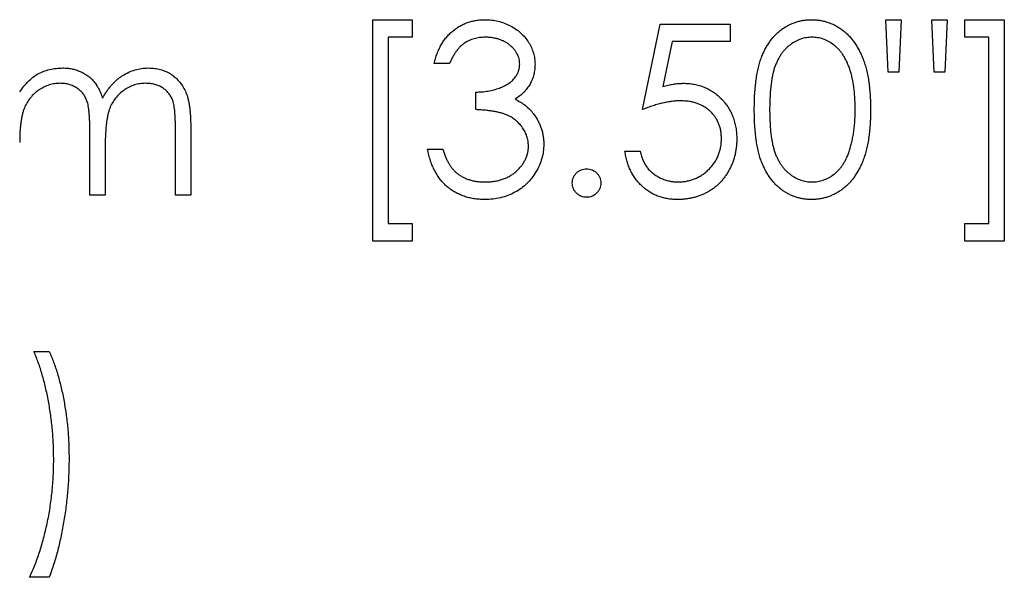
# Model space of a CAD drawing. Header units: millimetres. Extents: x 0 to 1576, y 0 to 1348.
# Tile 17 of 46: x 665 to 685, y 1062 to 1073. Entities that reach past the tile are written whole.
import ezdxf

# ---------------------------------------------------------------- set-up
doc = ezdxf.new("R2010")
doc.units = ezdxf.units.MM
doc.linetypes.add('SLD-Solid', pattern=[0])
doc.layers.add('SLD-0', color=179, linetype='SLD-Solid')

msp = doc.modelspace()

# ---------------------------------------------------------------- linework, layer by layer
at = {"layer": 'SLD-0', "color": 7, "linetype": 'SLD-Solid', "lineweight": 25}
for p, q in [((672.026, 1073.406), (672.834, 1073.406)), ((672.026, 1068.874), (672.026, 1073.406)), ((672.834, 1073.406), (672.834, 1073.047)), ((677.546, 1071.566), (677.905, 1073.316)), ((677.905, 1073.316), (679.34, 1073.316)), ((679.34, 1073.316), (679.34, 1072.957)), ((682.573, 1072.329), (682.526, 1073.406)), ((682.526, 1073.406), (682.84, 1073.406)), ((682.84, 1073.406), (682.794, 1072.329)), ((683.469, 1073.406), (683.783, 1073.406)), ((683.516, 1072.329), (683.469, 1073.406)), ((683.783, 1073.406), (683.734, 1072.329)), ((684.142, 1073.406), (684.949, 1073.406)), ((684.142, 1073.047), (684.142, 1073.406)), ((684.949, 1073.406), (684.949, 1068.874)), ((672.834, 1073.047), (672.34, 1073.047)), ((672.34, 1073.047), (672.34, 1069.233)), ((678.15, 1072.957), (677.961, 1072.036)), ((679.34, 1072.957), (678.15, 1072.957)), ((684.635, 1073.047), (684.142, 1073.047)), ((684.635, 1069.233), (684.635, 1073.047)), ((673.597, 1072.508), (673.283, 1072.508)), ((682.794, 1072.329), (682.573, 1072.329)), ((683.734, 1072.329), (683.516, 1072.329)), ((674.135, 1071.566), (674.135, 1071.925)), ((666.238, 1069.816), (666.238, 1071.116)), ((667.988, 1069.816), (667.988, 1071.203)), ((668.302, 1071.201), (668.302, 1069.816)), ((666.552, 1070.811), (666.552, 1069.816)), ((673.148, 1070.758), (673.462, 1070.758)), ((677.187, 1070.713), (677.501, 1070.713)), ((666.552, 1069.816), (666.238, 1069.816)), ((668.302, 1069.816), (667.988, 1069.816)), ((672.34, 1069.233), (672.834, 1069.233)), ((672.834, 1069.233), (672.834, 1068.874)), ((684.142, 1068.874), (684.142, 1069.233)), ((684.142, 1069.233), (684.635, 1069.233)), ((672.834, 1068.874), (672.026, 1068.874)), ((684.949, 1068.874), (684.142, 1068.874)), ((665.094, 1066.617), (665.408, 1066.617)), ((665.408, 1061.995), (665.004, 1061.995))]:
    msp.add_line(p, q, dxfattribs=at)
for points, knots in [([(673.283, 1072.508), (673.291, 1072.543), (673.308, 1072.612), (673.343, 1072.711), (673.38, 1072.804), (673.426, 1072.89), (673.475, 1072.971), (673.532, 1073.044), (673.593, 1073.113), (673.661, 1073.174), (673.732, 1073.229), (673.808, 1073.275), (673.886, 1073.316), (673.968, 1073.349), (674.053, 1073.374), (674.141, 1073.392), (674.232, 1073.404), (674.293, 1073.405), (674.325, 1073.406)], [0, 0, 0, 0, 0.072625, 0.141977, 0.208985, 0.273957, 0.336889, 0.398745, 0.460116, 0.520825, 0.580994, 0.640152, 0.698622, 0.757271, 0.816427, 0.876254, 0.937165, 1, 1, 1, 1]), ([(674.325, 1073.406), (674.37, 1073.404), (674.461, 1073.402), (674.593, 1073.377), (674.722, 1073.337), (674.843, 1073.283), (674.957, 1073.216), (675.057, 1073.136), (675.144, 1073.044), (675.217, 1072.944), (675.274, 1072.836), (675.316, 1072.725), (675.342, 1072.612), (675.345, 1072.535), (675.347, 1072.496)], [0, 0, 0, 0, 0.090254, 0.17854, 0.266093, 0.354631, 0.441886, 0.525747, 0.608114, 0.690197, 0.770821, 0.848326, 0.924012, 1, 1, 1, 1]), ([(679.834, 1071.564), (679.834, 1071.621), (679.835, 1071.73), (679.842, 1071.888), (679.854, 1072.037), (679.87, 1072.176), (679.89, 1072.306), (679.916, 1072.425), (679.946, 1072.535), (679.98, 1072.635), (680.019, 1072.728), (680.062, 1072.814), (680.109, 1072.894), (680.159, 1072.969), (680.214, 1073.038), (680.271, 1073.102), (680.333, 1073.159), (680.399, 1073.211), (680.468, 1073.256), (680.538, 1073.296), (680.611, 1073.33), (680.686, 1073.357), (680.763, 1073.38), (680.842, 1073.395), (680.922, 1073.404), (680.977, 1073.405), (681.004, 1073.406)], [0, 0, 0, 0, 0.068595, 0.133246, 0.194313, 0.251279, 0.304513, 0.354235, 0.400481, 0.443411, 0.484015, 0.523252, 0.561042, 0.5979, 0.633518, 0.668314, 0.702496, 0.736685, 0.770293, 0.803437, 0.835913, 0.86846, 0.900847, 0.933467, 0.966258, 1, 1, 1, 1]), ([(681.004, 1073.406), (681.032, 1073.405), (681.087, 1073.404), (681.169, 1073.395), (681.249, 1073.379), (681.327, 1073.357), (681.403, 1073.33), (681.477, 1073.296), (681.549, 1073.257), (681.619, 1073.21), (681.686, 1073.158), (681.749, 1073.099), (681.809, 1073.034), (681.866, 1072.964), (681.918, 1072.886), (681.967, 1072.804), (682.012, 1072.714), (682.054, 1072.619), (682.091, 1072.516), (682.124, 1072.405), (682.151, 1072.285), (682.174, 1072.157), (682.191, 1072.021), (682.204, 1071.876), (682.21, 1071.723), (682.212, 1071.618), (682.212, 1071.564)], [0, 0, 0, 0, 0.033788, 0.067194, 0.099862, 0.132567, 0.165151, 0.197913, 0.231319, 0.265083, 0.299255, 0.334399, 0.369943, 0.406284, 0.444064, 0.482998, 0.523354, 0.565537, 0.609613, 0.656391, 0.705885, 0.758325, 0.813832, 0.872795, 0.934722, 1, 1, 1, 1]), ([(674.329, 1073.047), (674.289, 1073.045), (674.211, 1073.043), (674.099, 1073.019), (673.995, 1072.981), (673.915, 1072.935), (673.856, 1072.891), (673.814, 1072.852), (673.773, 1072.808), (673.735, 1072.758), (673.697, 1072.704), (673.662, 1072.643), (673.628, 1072.578), (673.607, 1072.532), (673.597, 1072.508)], [0, 0, 0, 0, 0.122712, 0.239685, 0.351816, 0.463766, 0.520818, 0.579448, 0.640604, 0.705298, 0.773634, 0.844669, 0.920057, 1, 1, 1, 1]), ([(675.033, 1072.498), (675.032, 1072.516), (675.032, 1072.552), (675.021, 1072.605), (675.006, 1072.657), (674.984, 1072.707), (674.955, 1072.754), (674.921, 1072.8), (674.88, 1072.843), (674.833, 1072.884), (674.783, 1072.923), (674.727, 1072.956), (674.669, 1072.984), (674.607, 1073.007), (674.542, 1073.025), (674.474, 1073.037), (674.402, 1073.045), (674.354, 1073.046), (674.329, 1073.047)], [0, 0, 0, 0, 0.055275, 0.109966, 0.163247, 0.218076, 0.273301, 0.330909, 0.390995, 0.454176, 0.518862, 0.583311, 0.648517, 0.715031, 0.782502, 0.852323, 0.924928, 1, 1, 1, 1]), ([(681.015, 1073.047), (680.976, 1073.045), (680.899, 1073.041), (680.784, 1073.012), (680.674, 1072.962), (680.587, 1072.907), (680.52, 1072.855), (680.473, 1072.809), (680.429, 1072.76), (680.388, 1072.705), (680.35, 1072.647), (680.315, 1072.584), (680.284, 1072.516), (680.255, 1072.443), (680.229, 1072.364), (680.208, 1072.276), (680.189, 1072.179), (680.175, 1072.074), (680.163, 1071.959), (680.155, 1071.836), (680.149, 1071.704), (680.148, 1071.613), (680.148, 1071.566)], [0, 0, 0, 0, 0.060387, 0.120883, 0.182755, 0.247811, 0.281299, 0.315088, 0.349702, 0.384857, 0.420966, 0.458511, 0.497175, 0.537602, 0.580503, 0.627468, 0.678388, 0.733983, 0.793747, 0.857714, 0.926698, 1, 1, 1, 1]), ([(681.898, 1071.566), (681.898, 1071.608), (681.897, 1071.69), (681.892, 1071.811), (681.882, 1071.925), (681.87, 1072.034), (681.853, 1072.137), (681.834, 1072.234), (681.809, 1072.325), (681.782, 1072.411), (681.751, 1072.491), (681.717, 1072.565), (681.681, 1072.634), (681.641, 1072.697), (681.599, 1072.755), (681.554, 1072.807), (681.506, 1072.854), (681.439, 1072.907), (681.352, 1072.962), (681.243, 1073.012), (681.13, 1073.041), (681.053, 1073.045), (681.015, 1073.047)], [0, 0, 0, 0, 0.065681, 0.128486, 0.188175, 0.245106, 0.299448, 0.350823, 0.399942, 0.446672, 0.491255, 0.533376, 0.573853, 0.612526, 0.649597, 0.685532, 0.720106, 0.753838, 0.818925, 0.880493, 0.940311, 1, 1, 1, 1]), ([(674.135, 1071.925), (674.179, 1071.926), (674.263, 1071.927), (674.387, 1071.944), (674.506, 1071.969), (674.616, 1072.005), (674.717, 1072.048), (674.804, 1072.098), (674.877, 1072.154), (674.935, 1072.215), (674.978, 1072.282), (675.01, 1072.351), (675.029, 1072.423), (675.032, 1072.473), (675.033, 1072.498)], [0, 0, 0, 0, 0.1101656, 0.2157873, 0.3180274, 0.417574, 0.5116505, 0.5961621, 0.6729345, 0.7436696, 0.810677, 0.874059, 0.9366963, 1, 1, 1, 1]), ([(675.347, 1072.496), (675.346, 1072.459), (675.343, 1072.387), (675.324, 1072.281), (675.292, 1072.182), (675.247, 1072.088), (675.188, 1072), (675.118, 1071.918), (675.034, 1071.842), (674.971, 1071.799), (674.938, 1071.776)], [0, 0, 0, 0, 0.128068, 0.250608, 0.37063, 0.490072, 0.610375, 0.734313, 0.863217, 1, 1, 1, 1]), ([(664.802, 1071.929), (664.83, 1071.968), (664.885, 1072.042), (664.973, 1072.141), (665.062, 1072.224), (665.126, 1072.268), (665.157, 1072.289)], [0, 0, 0, 0, 0.283595, 0.543395, 0.780646, 1, 1, 1, 1]), ([(665.157, 1072.289), (665.199, 1072.309), (665.282, 1072.348), (665.413, 1072.389), (665.548, 1072.413), (665.638, 1072.417), (665.684, 1072.418)], [0, 0, 0, 0, 0.253734, 0.503035, 0.750014, 1, 1, 1, 1]), ([(665.684, 1072.418), (665.715, 1072.417), (665.776, 1072.415), (665.867, 1072.402), (665.955, 1072.379), (666.039, 1072.346), (666.119, 1072.307), (666.192, 1072.261), (666.258, 1072.209), (666.316, 1072.15), (666.368, 1072.08), (666.416, 1071.999), (666.46, 1071.905), (666.485, 1071.837), (666.498, 1071.801)], [0, 0, 0, 0, 0.084152, 0.166532, 0.248836, 0.331246, 0.412957, 0.490494, 0.566156, 0.639987, 0.716765, 0.802144, 0.895833, 1, 1, 1, 1]), ([(666.498, 1071.801), (666.512, 1071.826), (666.539, 1071.874), (666.584, 1071.943), (666.632, 1072.007), (666.682, 1072.067), (666.734, 1072.123), (666.789, 1072.174), (666.846, 1072.22), (666.926, 1072.274), (667.03, 1072.332), (667.161, 1072.382), (667.297, 1072.413), (667.389, 1072.417), (667.436, 1072.418)], [0, 0, 0, 0, 0.071766, 0.141226, 0.209116, 0.27484, 0.339483, 0.402476, 0.464942, 0.526833, 0.647415, 0.765562, 0.881615, 1, 1, 1, 1]), ([(667.436, 1072.418), (667.479, 1072.417), (667.563, 1072.414), (667.685, 1072.389), (667.799, 1072.346), (667.905, 1072.288), (668, 1072.215), (668.082, 1072.128), (668.152, 1072.027), (668.198, 1071.933), (668.229, 1071.85), (668.248, 1071.779), (668.265, 1071.7), (668.279, 1071.615), (668.289, 1071.522), (668.296, 1071.422), (668.301, 1071.314), (668.302, 1071.24), (668.302, 1071.201)], [0, 0, 0, 0, 0.075604, 0.147965, 0.218797, 0.28947, 0.359724, 0.429708, 0.500497, 0.574429, 0.613947, 0.657155, 0.703973, 0.754939, 0.809707, 0.868833, 0.932385, 1, 1, 1, 1]), ([(665.629, 1072.104), (665.591, 1072.103), (665.516, 1072.1), (665.404, 1072.072), (665.297, 1072.029), (665.195, 1071.97), (665.101, 1071.896), (665.019, 1071.809), (664.95, 1071.71), (664.904, 1071.618), (664.875, 1071.536), (664.855, 1071.467), (664.839, 1071.39), (664.826, 1071.305), (664.814, 1071.213), (664.808, 1071.113), (664.802, 1071.005), (664.802, 1070.931), (664.802, 1070.892)], [0, 0, 0, 0, 0.068677, 0.136871, 0.206114, 0.277538, 0.349772, 0.421251, 0.492911, 0.567027, 0.606614, 0.649704, 0.697303, 0.749086, 0.804881, 0.865485, 0.930237, 1, 1, 1, 1]), ([(666.238, 1071.116), (666.238, 1071.153), (666.238, 1071.224), (666.235, 1071.325), (666.23, 1071.417), (666.224, 1071.5), (666.216, 1071.573), (666.206, 1071.638), (666.195, 1071.693), (666.176, 1071.753), (666.147, 1071.82), (666.101, 1071.891), (666.043, 1071.954), (665.976, 1072.007), (665.9, 1072.051), (665.816, 1072.082), (665.725, 1072.101), (665.662, 1072.103), (665.629, 1072.104)], [0, 0, 0, 0, 0.08253, 0.158779, 0.227738, 0.289946, 0.345499, 0.393896, 0.436374, 0.472122, 0.536384, 0.599078, 0.661948, 0.726311, 0.791771, 0.858647, 0.927305, 1, 1, 1, 1]), ([(667.381, 1072.104), (667.342, 1072.103), (667.263, 1072.1), (667.149, 1072.072), (667.039, 1072.028), (666.937, 1071.966), (666.843, 1071.891), (666.762, 1071.802), (666.695, 1071.702), (666.65, 1071.609), (666.621, 1071.525), (666.602, 1071.452), (666.588, 1071.369), (666.574, 1071.276), (666.565, 1071.174), (666.557, 1071.061), (666.553, 1070.939), (666.552, 1070.855), (666.552, 1070.811)], [0, 0, 0, 0, 0.068158, 0.134707, 0.201865, 0.270788, 0.340024, 0.408083, 0.476813, 0.547346, 0.58564, 0.628865, 0.677153, 0.730803, 0.789807, 0.854325, 0.924365, 1, 1, 1, 1]), ([(667.988, 1071.203), (667.988, 1071.235), (667.988, 1071.298), (667.985, 1071.389), (667.98, 1071.471), (667.974, 1071.545), (667.966, 1071.611), (667.955, 1071.669), (667.944, 1071.72), (667.925, 1071.776), (667.895, 1071.838), (667.85, 1071.905), (667.792, 1071.963), (667.726, 1072.013), (667.65, 1072.054), (667.567, 1072.084), (667.476, 1072.102), (667.414, 1072.103), (667.381, 1072.104)], [0, 0, 0, 0, 0.078343, 0.150563, 0.216151, 0.27568, 0.328707, 0.375904, 0.417302, 0.452693, 0.517265, 0.581217, 0.645322, 0.712024, 0.78013, 0.850218, 0.922649, 1, 1, 1, 1]), ([(677.961, 1072.036), (677.998, 1072.047), (678.07, 1072.066), (678.176, 1072.088), (678.277, 1072.102), (678.342, 1072.103), (678.374, 1072.104)], [0, 0, 0, 0, 0.275068, 0.532901, 0.773973, 1, 1, 1, 1]), ([(678.374, 1072.104), (678.413, 1072.104), (678.49, 1072.102), (678.602, 1072.086), (678.709, 1072.061), (678.811, 1072.026), (678.908, 1071.981), (678.999, 1071.925), (679.085, 1071.859), (679.165, 1071.784), (679.238, 1071.701), (679.301, 1071.612), (679.356, 1071.517), (679.399, 1071.416), (679.434, 1071.31), (679.457, 1071.198), (679.473, 1071.081), (679.474, 1071), (679.475, 1070.959)], [0, 0, 0, 0, 0.0658076, 0.1293943, 0.1908941, 0.2512811, 0.310815, 0.370371, 0.4307683, 0.4928813, 0.5551039, 0.6160671, 0.677256, 0.7382598, 0.8007621, 0.8647776, 0.9310453, 1, 1, 1, 1]), ([(674.938, 1071.776), (674.975, 1071.758), (675.049, 1071.723), (675.15, 1071.653), (675.241, 1071.572), (675.292, 1071.509), (675.317, 1071.478)], [0, 0, 0, 0, 0.25388, 0.503009, 0.750291, 1, 1, 1, 1]), ([(678.317, 1071.745), (678.29, 1071.745), (678.234, 1071.744), (678.148, 1071.735), (678.057, 1071.721), (677.963, 1071.701), (677.865, 1071.675), (677.762, 1071.645), (677.655, 1071.608), (677.583, 1071.58), (677.546, 1071.566)], [0, 0, 0, 0, 0.102203, 0.211023, 0.3251, 0.446502, 0.573788, 0.708901, 0.850358, 1, 1, 1, 1]), ([(679.161, 1070.973), (679.16, 1071.001), (679.159, 1071.056), (679.149, 1071.136), (679.13, 1071.212), (679.105, 1071.284), (679.073, 1071.353), (679.033, 1071.417), (678.986, 1071.477), (678.932, 1071.532), (678.872, 1071.583), (678.807, 1071.626), (678.737, 1071.662), (678.662, 1071.694), (678.582, 1071.717), (678.498, 1071.734), (678.409, 1071.743), (678.348, 1071.745), (678.317, 1071.745)], [0, 0, 0, 0, 0.065351, 0.127916, 0.18836, 0.247216, 0.30563, 0.36377, 0.422661, 0.482687, 0.5433, 0.604118, 0.664965, 0.727413, 0.791468, 0.858055, 0.927037, 1, 1, 1, 1]), ([(675.212, 1070.826), (675.211, 1070.858), (675.208, 1070.923), (675.184, 1071.019), (675.146, 1071.111), (675.092, 1071.198), (675.027, 1071.279), (674.951, 1071.351), (674.863, 1071.411), (674.782, 1071.452), (674.71, 1071.48), (674.648, 1071.498), (674.58, 1071.514), (674.504, 1071.529), (674.422, 1071.541), (674.333, 1071.552), (674.236, 1071.56), (674.17, 1071.564), (674.135, 1071.566)], [0, 0, 0, 0, 0.066909, 0.133485, 0.201035, 0.271234, 0.34288, 0.413836, 0.485977, 0.56023, 0.599884, 0.644055, 0.691892, 0.744688, 0.801492, 0.862858, 0.929328, 1, 1, 1, 1]), ([(675.317, 1071.478), (675.334, 1071.455), (675.368, 1071.409), (675.409, 1071.335), (675.446, 1071.261), (675.475, 1071.184), (675.498, 1071.105), (675.514, 1071.024), (675.524, 1070.94), (675.526, 1070.884), (675.526, 1070.856)], [0, 0, 0, 0, 0.128136, 0.254173, 0.378112, 0.501712, 0.623986, 0.747096, 0.872875, 1, 1, 1, 1]), ([(681.004, 1069.726), (680.977, 1069.727), (680.922, 1069.728), (680.842, 1069.737), (680.763, 1069.752), (680.687, 1069.774), (680.612, 1069.8), (680.54, 1069.834), (680.47, 1069.873), (680.402, 1069.918), (680.337, 1069.97), (680.274, 1070.026), (680.217, 1070.09), (680.163, 1070.159), (680.112, 1070.234), (680.065, 1070.315), (680.022, 1070.402), (679.982, 1070.495), (679.947, 1070.596), (679.916, 1070.707), (679.892, 1070.827), (679.871, 1070.956), (679.854, 1071.094), (679.842, 1071.243), (679.835, 1071.401), (679.834, 1071.509), (679.834, 1071.564)], [0, 0, 0, 0, 0.0337871, 0.0666217, 0.0992849, 0.1313612, 0.1635852, 0.1961039, 0.2289023, 0.2621581, 0.2959912, 0.3302178, 0.3650598, 0.4009507, 0.4376204, 0.4757075, 0.5153807, 0.5564135, 0.5997648, 0.6464242, 0.6964314, 0.7497815, 0.8065733, 0.8674355, 0.9318868, 1, 1, 1, 1]), ([(680.148, 1071.566), (680.148, 1071.519), (680.149, 1071.428), (680.155, 1071.297), (680.163, 1071.174), (680.173, 1071.059), (680.189, 1070.954), (680.207, 1070.857), (680.229, 1070.77), (680.254, 1070.69), (680.283, 1070.617), (680.315, 1070.55), (680.349, 1070.486), (680.387, 1070.428), (680.428, 1070.374), (680.472, 1070.324), (680.521, 1070.279), (680.587, 1070.225), (680.675, 1070.17), (680.785, 1070.121), (680.899, 1070.091), (680.976, 1070.087), (681.015, 1070.085)], [0, 0, 0, 0, 0.072951, 0.141584, 0.205926, 0.265301, 0.320597, 0.371817, 0.41879, 0.461699, 0.502134, 0.540804, 0.578181, 0.614297, 0.649678, 0.684299, 0.718359, 0.752081, 0.817652, 0.879722, 0.939966, 1, 1, 1, 1]), ([(682.212, 1071.564), (682.212, 1071.511), (682.21, 1071.407), (682.204, 1071.254), (682.191, 1071.11), (682.175, 1070.974), (682.152, 1070.847), (682.125, 1070.729), (682.094, 1070.618), (682.056, 1070.515), (682.015, 1070.42), (681.97, 1070.332), (681.921, 1070.249), (681.869, 1070.172), (681.813, 1070.1), (681.752, 1070.036), (681.688, 1069.977), (681.621, 1069.924), (681.55, 1069.878), (681.479, 1069.837), (681.404, 1069.803), (681.328, 1069.775), (681.25, 1069.753), (681.169, 1069.738), (681.087, 1069.727), (681.032, 1069.727), (681.004, 1069.726)], [0, 0, 0, 0, 0.065063, 0.126773, 0.185516, 0.240765, 0.29298, 0.34225, 0.388919, 0.432776, 0.474628, 0.514775, 0.553606, 0.591426, 0.628028, 0.663804, 0.698984, 0.733591, 0.767628, 0.801208, 0.834264, 0.866981, 0.89972, 0.932702, 0.966176, 1, 1, 1, 1]), ([(681.766, 1070.686), (681.776, 1070.717), (681.798, 1070.781), (681.825, 1070.879), (681.847, 1070.982), (681.867, 1071.09), (681.88, 1071.202), (681.891, 1071.319), (681.897, 1071.441), (681.898, 1071.524), (681.898, 1071.566)], [0, 0, 0, 0, 0.110588, 0.224542, 0.342503, 0.464324, 0.590756, 0.722227, 0.858843, 1, 1, 1, 1]), ([(675.526, 1070.856), (675.525, 1070.807), (675.521, 1070.709), (675.489, 1070.564), (675.439, 1070.423), (675.369, 1070.288), (675.283, 1070.162), (675.181, 1070.049), (675.064, 1069.951), (674.933, 1069.87), (674.791, 1069.805), (674.64, 1069.76), (674.48, 1069.731), (674.371, 1069.728), (674.316, 1069.726)], [0, 0, 0, 0, 0.079648, 0.158922, 0.239619, 0.322609, 0.406035, 0.487602, 0.569685, 0.653036, 0.737436, 0.822478, 0.909748, 1, 1, 1, 1]), ([(679.475, 1070.959), (679.474, 1070.931), (679.473, 1070.874), (679.466, 1070.79), (679.453, 1070.708), (679.436, 1070.627), (679.414, 1070.548), (679.386, 1070.472), (679.353, 1070.397), (679.316, 1070.323), (679.275, 1070.253), (679.229, 1070.188), (679.181, 1070.125), (679.129, 1070.068), (679.073, 1070.014), (679.013, 1069.965), (678.95, 1069.92), (678.884, 1069.88), (678.814, 1069.843), (678.742, 1069.812), (678.667, 1069.785), (678.59, 1069.764), (678.51, 1069.747), (678.427, 1069.735), (678.342, 1069.727), (678.284, 1069.726), (678.254, 1069.726)], [0, 0, 0, 0, 0.0440145, 0.0874341, 0.1301184, 0.1725537, 0.2145548, 0.2562981, 0.2984382, 0.340849, 0.3827152, 0.423924, 0.4642462, 0.5040737, 0.5438619, 0.5835667, 0.6230943, 0.6632291, 0.7035513, 0.7439379, 0.7845413, 0.8257501, 0.8677574, 0.9107452, 0.9549144, 1, 1, 1, 1]), ([(678.273, 1070.085), (678.303, 1070.086), (678.362, 1070.088), (678.448, 1070.1), (678.532, 1070.119), (678.612, 1070.148), (678.69, 1070.183), (678.763, 1070.227), (678.834, 1070.279), (678.9, 1070.338), (678.961, 1070.403), (679.015, 1070.472), (679.06, 1070.546), (679.097, 1070.624), (679.126, 1070.706), (679.147, 1070.791), (679.159, 1070.881), (679.16, 1070.942), (679.161, 1070.973)], [0, 0, 0, 0, 0.064207, 0.126425, 0.18768, 0.248216, 0.308305, 0.369661, 0.431699, 0.495947, 0.559758, 0.622295, 0.683911, 0.745092, 0.80674, 0.869087, 0.93329, 1, 1, 1, 1]), ([(674.316, 1069.726), (674.278, 1069.727), (674.205, 1069.729), (674.096, 1069.74), (673.993, 1069.762), (673.894, 1069.79), (673.801, 1069.827), (673.712, 1069.872), (673.627, 1069.925), (673.548, 1069.987), (673.474, 1070.057), (673.407, 1070.135), (673.347, 1070.22), (673.294, 1070.313), (673.246, 1070.413), (673.207, 1070.521), (673.172, 1070.636), (673.156, 1070.717), (673.148, 1070.758)], [0, 0, 0, 0, 0.065541, 0.128963, 0.190377, 0.250092, 0.308548, 0.366398, 0.424542, 0.48317, 0.542243, 0.601739, 0.662506, 0.724856, 0.789128, 0.856346, 0.926295, 1, 1, 1, 1]), ([(673.462, 1070.758), (673.47, 1070.731), (673.486, 1070.679), (673.513, 1070.603), (673.544, 1070.534), (673.577, 1070.471), (673.612, 1070.413), (673.651, 1070.361), (673.691, 1070.314), (673.722, 1070.287), (673.736, 1070.274)], [0, 0, 0, 0, 0.14977, 0.291316, 0.425966, 0.55216, 0.671527, 0.786122, 0.895325, 1, 1, 1, 1]), ([(674.321, 1070.085), (674.354, 1070.086), (674.418, 1070.087), (674.511, 1070.098), (674.6, 1070.114), (674.684, 1070.139), (674.763, 1070.17), (674.836, 1070.209), (674.905, 1070.254), (674.968, 1070.305), (675.025, 1070.362), (675.075, 1070.421), (675.118, 1070.482), (675.152, 1070.546), (675.179, 1070.613), (675.198, 1070.682), (675.211, 1070.753), (675.212, 1070.801), (675.212, 1070.826)], [0, 0, 0, 0, 0.076072, 0.148752, 0.218403, 0.28576, 0.350598, 0.414964, 0.478069, 0.541761, 0.60435, 0.664075, 0.721464, 0.777587, 0.832644, 0.887844, 0.94346, 1, 1, 1, 1]), ([(678.254, 1069.726), (678.22, 1069.727), (678.151, 1069.728), (678.05, 1069.742), (677.954, 1069.763), (677.862, 1069.793), (677.773, 1069.832), (677.69, 1069.88), (677.609, 1069.935), (677.535, 1070), (677.466, 1070.071), (677.404, 1070.148), (677.348, 1070.23), (677.301, 1070.317), (677.261, 1070.409), (677.229, 1070.506), (677.203, 1070.608), (677.192, 1070.678), (677.187, 1070.713)], [0, 0, 0, 0, 0.065421, 0.128708, 0.190236, 0.250724, 0.310637, 0.370766, 0.431615, 0.493523, 0.555883, 0.617342, 0.678668, 0.740711, 0.802985, 0.866803, 0.932347, 1, 1, 1, 1]), ([(677.501, 1070.713), (677.508, 1070.68), (677.523, 1070.616), (677.556, 1070.526), (677.596, 1070.445), (677.643, 1070.374), (677.7, 1070.311), (677.764, 1070.256), (677.837, 1070.206), (677.917, 1070.164), (678.002, 1070.128), (678.091, 1070.104), (678.181, 1070.088), (678.242, 1070.086), (678.273, 1070.085)], [0, 0, 0, 0, 0.094687, 0.181994, 0.264377, 0.34218, 0.418618, 0.496509, 0.577369, 0.661511, 0.746733, 0.831258, 0.915206, 1, 1, 1, 1]), ([(681.015, 1070.085), (681.054, 1070.087), (681.131, 1070.09), (681.244, 1070.121), (681.354, 1070.167), (681.44, 1070.222), (681.505, 1070.274), (681.552, 1070.319), (681.595, 1070.369), (681.636, 1070.423), (681.674, 1070.482), (681.708, 1070.545), (681.739, 1070.614), (681.757, 1070.662), (681.766, 1070.686)], [0, 0, 0, 0, 0.112813, 0.225394, 0.339595, 0.459675, 0.521735, 0.583926, 0.648174, 0.713881, 0.781004, 0.851451, 0.924051, 1, 1, 1, 1]), ([(673.736, 1070.274), (673.756, 1070.259), (673.795, 1070.229), (673.859, 1070.191), (673.926, 1070.157), (673.998, 1070.132), (674.073, 1070.11), (674.152, 1070.096), (674.235, 1070.086), (674.292, 1070.086), (674.321, 1070.085)], [0, 0, 0, 0, 0.118271, 0.236178, 0.355663, 0.475904, 0.600127, 0.728608, 0.861313, 1, 1, 1, 1]), ([(676.11, 1070.063), (676.111, 1070.082), (676.113, 1070.121), (676.13, 1070.176), (676.157, 1070.226), (676.194, 1070.271), (676.239, 1070.308), (676.289, 1070.335), (676.344, 1070.351), (676.382, 1070.353), (676.401, 1070.354)], [0, 0, 0, 0, 0.129097, 0.252046, 0.373905, 0.501038, 0.628171, 0.751376, 0.872426, 1, 1, 1, 1]), ([(676.401, 1070.354), (676.421, 1070.353), (676.459, 1070.351), (676.514, 1070.335), (676.564, 1070.308), (676.609, 1070.271), (676.646, 1070.226), (676.674, 1070.177), (676.69, 1070.121), (676.692, 1070.082), (676.693, 1070.063)], [0, 0, 0, 0, 0.127519, 0.249986, 0.371792, 0.49887, 0.625948, 0.748492, 0.870959, 1, 1, 1, 1]), ([(676.401, 1069.771), (676.382, 1069.772), (676.344, 1069.774), (676.289, 1069.791), (676.239, 1069.818), (676.194, 1069.855), (676.157, 1069.9), (676.13, 1069.951), (676.113, 1070.005), (676.111, 1070.043), (676.11, 1070.063)], [0, 0, 0, 0, 0.127757, 0.249414, 0.372796, 0.500111, 0.62861, 0.750643, 0.873768, 1, 1, 1, 1]), ([(676.693, 1070.063), (676.692, 1070.043), (676.69, 1070.006), (676.674, 1069.95), (676.645, 1069.901), (676.609, 1069.855), (676.564, 1069.818), (676.514, 1069.791), (676.459, 1069.774), (676.421, 1069.772), (676.401, 1069.771)], [0, 0, 0, 0, 0.126178, 0.248821, 0.37154, 0.499984, 0.627244, 0.749226, 0.872298, 1, 1, 1, 1]), ([(665.498, 1064.403), (665.496, 1064.506), (665.493, 1064.71), (665.474, 1065.013), (665.439, 1065.31), (665.392, 1065.599), (665.334, 1065.878), (665.266, 1066.141), (665.187, 1066.386), (665.124, 1066.542), (665.094, 1066.617)], [0, 0, 0, 0, 0.136244, 0.269948, 0.402078, 0.532211, 0.658436, 0.778422, 0.891982, 1, 1, 1, 1]), ([(665.408, 1066.617), (665.423, 1066.582), (665.455, 1066.509), (665.497, 1066.397), (665.537, 1066.281), (665.577, 1066.16), (665.612, 1066.034), (665.645, 1065.903), (665.676, 1065.768), (665.713, 1065.58), (665.753, 1065.341), (665.787, 1065.047), (665.808, 1064.748), (665.81, 1064.547), (665.812, 1064.445)], [0, 0, 0, 0, 0.052404, 0.106089, 0.161818, 0.218744, 0.277721, 0.338198, 0.4006, 0.464897, 0.59591, 0.728233, 0.86315, 1, 1, 1, 1]), ([(665.004, 1061.995), (665.023, 1062.035), (665.061, 1062.117), (665.112, 1062.243), (665.162, 1062.373), (665.208, 1062.509), (665.252, 1062.65), (665.293, 1062.795), (665.329, 1062.946), (665.377, 1063.153), (665.426, 1063.418), (665.466, 1063.742), (665.493, 1064.071), (665.496, 1064.292), (665.498, 1064.403)], [0, 0, 0, 0, 0.053584, 0.108681, 0.165044, 0.222789, 0.282338, 0.343197, 0.405886, 0.470033, 0.600743, 0.732318, 0.865483, 1, 1, 1, 1]), ([(665.812, 1064.445), (665.811, 1064.336), (665.808, 1064.118), (665.788, 1063.794), (665.756, 1063.474), (665.71, 1063.159), (665.653, 1062.852), (665.585, 1062.556), (665.504, 1062.27), (665.44, 1062.086), (665.408, 1061.995)], [0, 0, 0, 0, 0.131533, 0.261314, 0.390381, 0.518144, 0.643638, 0.76565, 0.884302, 1, 1, 1, 1])]:
    msp.add_open_spline(points, degree=3, knots=knots, dxfattribs=at)

doc.saveas('drawing.dxf')
